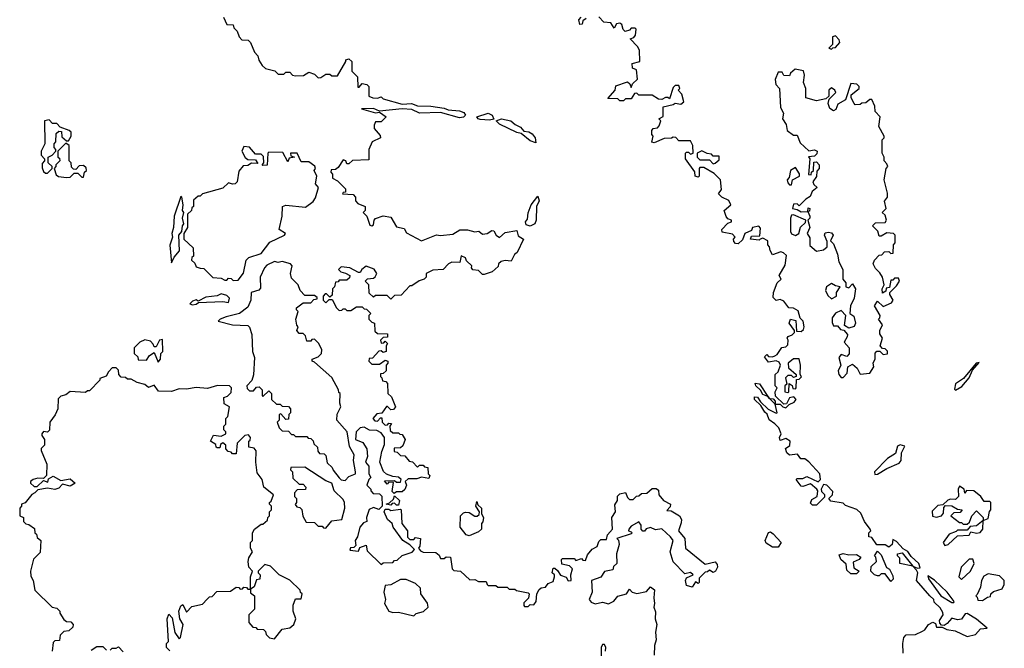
# Model space of a CAD drawing. Extents: x 1980017 to 2252640, y 74400 to 266395.
# Tile 12 of 256: x 2078930 to 2084090, y 100710 to 104005. Entities that reach past the tile are written whole.
import ezdxf

# ---------------------------------------------------------------- set-up
doc = ezdxf.new("R2010")
doc.units = 0

msp = doc.modelspace()

# ---------------------------------------------------------------- linework, layer by layer
at = {"layer": '0CON20XD'}
for points in [[(2079998.3, 104018.3), (2080015, 103980), (2080048.3, 103978.3), (2080051.7, 103961.7), (2080070, 103945), (2080080, 103915), (2080095, 103900), (2080127, 103897), (2080140, 103885), (2080160, 103835), (2080177.5, 103815), (2080183, 103793), (2080200, 103765), (2080218.3, 103748.3), (2080267, 103737), (2080285, 103720), (2080315, 103720), (2080325, 103730), (2080345, 103730), (2080360, 103715), (2080375, 103710), (2080417, 103713), (2080445, 103730), (2080475, 103720), (2080495, 103700), (2080508.3, 103701.7), (2080535, 103720), (2080555, 103720), (2080565, 103710), (2080595, 103710), (2080640, 103785), (2080640, 103795), (2080655, 103800), (2080670, 103785), (2080670, 103735), (2080700, 103705), (2080701.7, 103651.7), (2080708.3, 103651.7), (2080725, 103670), (2080750, 103665), (2080760, 103655), (2080760, 103605), (2080780, 103595), (2080805, 103593.3), (2080825, 103600), (2080835, 103590), (2080935, 103562.5), (2080983.6, 103566.4), (2081013.9, 103553.9), (2081085, 103552.5), (2081155, 103540.8), (2081175, 103532), (2081235, 103526.4), (2081258.2, 103518.2), (2081266.7, 103505), (2081255.3, 103494.7), (2081235, 103491.1), (2081135, 103518.6), (2081025, 103515.6), (2080985, 103534), (2080935, 103537.5), (2080816.1, 103526.1), (2080785, 103540), (2080721.7, 103538.3), (2080795, 103517.5), (2080815, 103520), (2080850, 103495), (2080825, 103470), (2080795, 103470), (2080788.3, 103451.7), (2080787.5, 103435), (2080818.3, 103398.3), (2080820, 103385), (2080777.5, 103365), (2080760, 103325), (2080760, 103270), (2080673.6, 103266.4), (2080655, 103250), (2080645, 103250), (2080640, 103265), (2080625, 103270), (2080599.3, 103230.7), (2080585, 103220), (2080561.7, 103218.3), (2080560, 103205), (2080570, 103195), (2080570, 103175), (2080595, 103160), (2080638.3, 103118.3), (2080638.3, 103101.7), (2080625, 103100), (2080621.7, 103091.7), (2080678.3, 103088.3), (2080690, 103075), (2080690, 103055), (2080701.7, 103041.7), (2080740, 103025), (2080740, 103005), (2080730, 102995), (2080750, 102975), (2080765, 102927.5), (2080775, 102923.8), (2080785, 102930), (2080787.5, 102955), (2080795, 102962.5), (2080835, 102977.5), (2080875, 102970), (2080905, 102920), (2080945, 102910), (2080957, 102887), (2081035, 102846.7), (2081115, 102876.7), (2081135, 102873.3), (2081199.3, 102880.7), (2081236.4, 102903.6), (2081276.4, 102903.6), (2081315, 102893.3), (2081336.4, 102896.4), (2081355, 102880), (2081380, 102885), (2081405, 102900), (2081415, 102898.8), (2081427.5, 102875), (2081445, 102862.5), (2081475, 102890), (2081535, 102900), (2081541.7, 102871.7), (2081570, 102855), (2081537.5, 102785), (2081522.5, 102775), (2081505, 102740), (2081475, 102742.5), (2081453, 102737), (2081440, 102725), (2081438.3, 102711.7), (2081406.4, 102683.6), (2081365, 102670), (2081355, 102670), (2081335, 102690), (2081303.9, 102693.9), (2081297.5, 102705), (2081300, 102715), (2081271.7, 102741.7), (2081266.4, 102756.4), (2081243, 102767), (2081237, 102733), (2081195, 102733.3), (2081177.5, 102725), (2081150, 102695), (2081095, 102692.5), (2081060, 102675), (2081060, 102655), (2081050, 102645), (2081023, 102637), (2080985, 102610), (2080975, 102610), (2080928.3, 102561.7), (2080895, 102560), (2080875, 102540), (2080855, 102560), (2080795, 102560), (2080785, 102550), (2080761.7, 102571.7), (2080760, 102615), (2080740, 102635), (2080753, 102647), (2080785, 102650), (2080793, 102657), (2080802.5, 102675), (2080787.5, 102697.5), (2080745, 102713.3), (2080722.5, 102695), (2080715, 102680), (2080705, 102680), (2080660, 102705), (2080615, 102710), (2080600, 102695), (2080613, 102683), (2080637, 102677)], [(2081898.3, 104011.7), (2081881.7, 103998.3), (2081878.3, 103981.7), (2081865, 103980), (2081860, 104005), (2081871.7, 104018.3)], [(2082167.5, 103865), (2082130, 103905), (2082148.3, 103911.7), (2082157, 103923), (2082160, 103955), (2082155, 103960), (2082135, 103960), (2082125, 103950), (2082103, 103943), (2082093, 103953), (2082085, 103980), (2082075, 103987.5), (2082057, 103983), (2082045, 103960), (2082028.3, 103988.3), (2081991.7, 103991.7), (2081965, 104020)], [(2083185, 103850), (2083191.7, 103858.3), (2083205, 103860), (2083227.5, 103885), (2083225, 103900), (2083205, 103920), (2083190, 103915), (2083190, 103875), (2083170, 103855), (2083185, 103850)], [(2083560, 100685), (2083557.5, 100735), (2083563.6, 100766.4), (2083575, 100780), (2083625, 100782.5), (2083660.7, 100799.3), (2083673, 100807), (2083692.5, 100835), (2083715, 100846.2), (2083730, 100840), (2083735, 100820), (2083765, 100820), (2083788.3, 100808.3), (2083831.7, 100801.7), (2083895, 100772.5), (2083938.3, 100781.7), (2083965, 100812.5), (2084000, 100815), (2083945, 100862.5), (2083895, 100892.5), (2083885, 100890), (2083865, 100863.3), (2083845, 100860), (2083815, 100867.5), (2083790.7, 100839.3), (2083775, 100830), (2083761.7, 100831.7), (2083751.7, 100841.7), (2083750, 100855), (2083770, 100885), (2083767, 100897), (2083753, 100923), (2083721.7, 100951.7), (2083720, 100965), (2083700, 100985), (2083630, 101065), (2083637.5, 101105), (2083630, 101120), (2083610, 101140), (2083542.5, 101155), (2083541.7, 101181.7), (2083530, 101195), (2083530, 101205), (2083555, 101210), (2083610, 101140), (2083635, 101130), (2083648.3, 101131.7), (2083642.5, 101155), (2083602, 101192), (2083585, 101217.5), (2083560.7, 101230.7), (2083525, 101270), (2083505, 101280), (2083502.5, 101255), (2083485, 101240), (2083465, 101252.5), (2083421.7, 101251.7), (2083395, 101290), (2083380, 101295), (2083380, 101315), (2083390, 101325), (2083387.5, 101335), (2083357.5, 101375), (2083338.3, 101418.3), (2083317, 101437), (2083258.3, 101458.3), (2083245, 101470), (2083181.7, 101481.7), (2083170, 101495), (2083190, 101515), (2083191.7, 101531.7), (2083160, 101565), (2083141.7, 101568.3), (2083130, 101545), (2083131.7, 101531.7), (2083147, 101517), (2083148.3, 101501.7), (2083105, 101460), (2083085, 101460), (2083075, 101470), (2083080.7, 101489.3), (2083110, 101505), (2083112.5, 101535), (2083107.5, 101545), (2083075, 101572.5), (2083035, 101557.5), (2083025, 101560), (2083000, 101595), (2083005, 101600), (2083035, 101600), (2083055, 101610), (2083115, 101582.5), (2083127.5, 101595), (2083123.3, 101625), (2083065, 101686.7), (2083045, 101702.5), (2083023.3, 101703.3), (2083007, 101727), (2082965, 101722.5), (2082950, 101735), (2082942.5, 101757.5), (2082966.7, 101773.3), (2082967.5, 101795), (2082945, 101810), (2082915, 101800), (2082912.5, 101815), (2082920, 101835), (2082908.8, 101865), (2082887.5, 101887.5), (2082857, 101907), (2082847, 101937), (2082835, 101947.5), (2082813.3, 101983.3), (2082780, 102015), (2082781.7, 102028.3), (2082796.4, 102026.4), (2082811.7, 102001.7), (2082853.3, 101963.3), (2082895, 101942.5), (2082900, 101945), (2082890, 101990), (2082860, 102020), (2082850, 102030), (2082825, 102040), (2082813, 102063), (2082787.5, 102085), (2082785, 102100), (2082806.4, 102096.4), (2082850, 102030), (2082860, 102020), (2082878.3, 102018.3), (2082890, 102005), (2082890, 101990), (2082915, 101990), (2082930, 101975), (2082945, 101970), (2082962.5, 101987.5), (2082989.3, 102000.7), (2083000, 102015), (2082987.5, 102027.5), (2082965, 102022.5), (2082948.3, 101991.7), (2082935, 101990), (2082891.7, 102031.7), (2082890, 102055), (2082900, 102075), (2082890, 102085), (2082890, 102145), (2082905, 102160), (2082917.5, 102195), (2082910, 102210), (2082895, 102217.5), (2082855, 102210), (2082833, 102237), (2082845, 102250), (2082855, 102240), (2082875, 102237.5), (2082887, 102243), (2082900, 102250), (2082923.6, 102286.4), (2082945, 102290), (2082955, 102300), (2082957.5, 102325), (2082952.5, 102335), (2082957.5, 102345), (2082977.5, 102352.5), (2082990, 102365), (2082990, 102375), (2082962.5, 102415), (2082970, 102435), (2082998.3, 102428.3), (2083001.7, 102371.7), (2083025, 102370), (2083038.3, 102381.7), (2083041.2, 102395), (2083036.7, 102425), (2083020, 102440), (2083009.3, 102479.3), (2082985, 102492.5), (2082960, 102495), (2082935, 102530), (2082915, 102537.5), (2082895, 102533.3), (2082878.3, 102548.3), (2082880, 102575), (2082900, 102625), (2082920, 102645), (2082910, 102665), (2082942.3, 102717.7), (2082948.3, 102768.3), (2082933.6, 102783.6), (2082918.8, 102788.8), (2082875, 102772.5), (2082862.5, 102795), (2082860, 102815), (2082850, 102825), (2082850, 102845), (2082825, 102860), (2082810, 102855), (2082805, 102850), (2082760, 102855), (2082765, 102870), (2082808.3, 102871.7), (2082813, 102913), (2082803, 102923), (2082770, 102915), (2082765, 102900), (2082730, 102885), (2082718.3, 102851.7), (2082695, 102830), (2082681.7, 102831.7), (2082671.7, 102841.7), (2082670, 102855), (2082680, 102865), (2082665, 102880), (2082611.7, 102891.7), (2082610, 102905), (2082641.7, 102938.3), (2082660, 102945), (2082660, 102955), (2082641.7, 102961.7), (2082633, 102973), (2082622.5, 103005), (2082657.5, 103035), (2082646.7, 103056.7), (2082610, 103075), (2082591.7, 103091.7), (2082607.5, 103115), (2082602.5, 103165), (2082569.3, 103199.3), (2082515, 103230), (2082495, 103230), (2082490, 103225), (2082490, 103185), (2082485, 103180), (2082470, 103185), (2082468.3, 103208.3), (2082420, 103275), (2082420, 103305), (2082425, 103310), (2082435, 103310), (2082445, 103300), (2082460, 103305), (2082457.5, 103345), (2082445, 103370), (2082385, 103370), (2082368.3, 103388.3), (2082355, 103390), (2082346.7, 103383.3), (2082308.3, 103381.7), (2082255, 103360), (2082243, 103363), (2082250, 103395), (2082243, 103403), (2082242.5, 103425), (2082250, 103435), (2082271.7, 103438.3), (2082281.7, 103448.3), (2082290, 103475), (2082280, 103485), (2082301.7, 103498.3), (2082301.7, 103548.3), (2082355, 103560), (2082365, 103567.5), (2082395, 103562.5), (2082410, 103575), (2082400, 103615), (2082380, 103635), (2082390, 103645), (2082385, 103660), (2082365, 103660), (2082355, 103650), (2082335, 103590), (2082327.5, 103597.5), (2082315, 103597.5), (2082295, 103587.5), (2082278.3, 103588.3), (2082245, 103610), (2082175, 103610), (2082165, 103620), (2082151.7, 103618.3), (2082135, 103590), (2082105, 103590), (2082095, 103580), (2082075, 103580), (2082065, 103590), (2082011.7, 103591.7), (2082050, 103635), (2082055, 103657.5), (2082115, 103680), (2082128.3, 103668.3), (2082135, 103650), (2082141.7, 103668.3), (2082167, 103693), (2082161.7, 103741.7), (2082141.7, 103751.7), (2082140, 103775), (2082180, 103785), (2082177.5, 103845), (2082167.5, 103865)], [(2083245, 102130), (2083267, 102153), (2083270, 102185), (2083295, 102200), (2083318.3, 102178.3), (2083335, 102147.5), (2083385, 102152.5), (2083406.7, 102185), (2083402.5, 102205), (2083413, 102227), (2083413, 102257), (2083421.7, 102268.3), (2083438.3, 102268.3), (2083455, 102250), (2083477, 102253), (2083478.3, 102268.3), (2083465, 102280), (2083451.7, 102281.7), (2083440, 102295), (2083452.5, 102335), (2083438.3, 102358.3), (2083437.5, 102375), (2083452.5, 102405), (2083430, 102435), (2083438.3, 102441.7), (2083440, 102455), (2083410, 102505), (2083425, 102530), (2083455, 102502.5), (2083498.3, 102521.7), (2083507.5, 102535), (2083490, 102565), (2083490, 102575), (2083525, 102610), (2083540, 102635), (2083535, 102650), (2083515, 102650), (2083505, 102640), (2083495, 102640), (2083488.3, 102601.7), (2083471.7, 102598.3), (2083468.3, 102581.7), (2083451.7, 102571.7), (2083450, 102595), (2083460, 102615), (2083452.5, 102655), (2083438.3, 102678.3), (2083415, 102700), (2083403.3, 102725), (2083410, 102745), (2083435, 102770), (2083448.3, 102771.7), (2083461.7, 102788.3), (2083485, 102790), (2083495, 102780), (2083508.3, 102781.7), (2083510, 102825), (2083517.5, 102835), (2083517.5, 102875), (2083510, 102885), (2083475, 102887.5), (2083445, 102870), (2083435, 102870), (2083427, 102897), (2083400, 102925), (2083415, 102940), (2083465, 102942.5), (2083472.5, 102955), (2083465, 102980), (2083450, 102995), (2083470, 103015), (2083463, 103053), (2083477.5, 103075), (2083477.5, 103095), (2083460, 103165), (2083470, 103225), (2083480, 103235), (2083475, 103250), (2083460, 103265), (2083460, 103285), (2083450, 103305), (2083450, 103375), (2083460, 103385), (2083460, 103395), (2083432.5, 103445), (2083440, 103495), (2083413, 103523), (2083411.7, 103551.7), (2083395, 103587.5), (2083385, 103587.5), (2083365, 103570), (2083343, 103567), (2083335, 103560), (2083308.3, 103558.3), (2083302.5, 103565), (2083287.5, 103595), (2083288.3, 103611.7), (2083330, 103645), (2083330, 103655), (2083317, 103667), (2083285, 103670), (2083257.5, 103585), (2083217, 103563), (2083207.5, 103535), (2083195, 103527.5), (2083175, 103540), (2083167.5, 103565), (2083171.7, 103588.3), (2083206.4, 103623.6), (2083202.5, 103635), (2083185, 103647.5), (2083170, 103635), (2083170, 103605), (2083155, 103590), (2083105, 103580), (2083050, 103595), (2083050, 103645), (2083037.5, 103675), (2083042.5, 103715), (2083037.5, 103737.5), (2082993.6, 103746.4), (2082970, 103725), (2082965, 103710), (2082935, 103712.5), (2082925, 103730), (2082905, 103730), (2082888.3, 103691.7), (2082892.5, 103665), (2082912.5, 103645), (2082917.5, 103545), (2082932.5, 103515), (2082927.5, 103485), (2082947.5, 103455), (2082952.5, 103425), (2082985, 103400), (2083005, 103400), (2083020, 103360), (2083065, 103317.5), (2083095, 103322.5), (2083110, 103315), (2083108.3, 103301.7), (2083095, 103290), (2083063, 103287), (2083070, 103275), (2083063, 103193), (2083078.3, 103191.7), (2083080, 103205), (2083090, 103215), (2083091.7, 103258.3), (2083105, 103260), (2083120, 103245), (2083120, 103225), (2083108.3, 103211.7), (2083106.4, 103183.6), (2083086.7, 103155), (2083091.7, 103141.7), (2083110, 103125), (2083083.3, 103105), (2083072.5, 103077.5), (2083050, 103065), (2083015, 103030), (2083005, 103040), (2082985, 103037.5), (2082980, 103015), (2083005, 103010), (2083025, 102997.5), (2083060, 103000), (2083061.7, 103018.3), (2083070, 103015), (2083068.3, 103001.7), (2083060, 103000), (2083070, 102975), (2083070, 102965), (2083060, 102955), (2083070, 102915), (2083057.5, 102885), (2083071.7, 102861.7), (2083071.7, 102821.7), (2083105, 102792.5), (2083141.7, 102798.3), (2083162.5, 102815), (2083161.7, 102841.7), (2083147.5, 102875), (2083151.7, 102888.3), (2083168.3, 102891.7), (2083185, 102887.5), (2083192.5, 102875), (2083180, 102845), (2083195, 102830), (2083216.4, 102776.4), (2083222.5, 102735), (2083243.3, 102695), (2083243.3, 102645), (2083260, 102625), (2083260, 102605), (2083275, 102600), (2083295, 102620), (2083310, 102595), (2083303.3, 102545), (2083283.3, 102505), (2083280, 102465), (2083301.7, 102451.7), (2083310, 102415), (2083303, 102397), (2083275, 102387.5), (2083251.7, 102401.7), (2083260, 102455), (2083235, 102480), (2083205, 102467.5), (2083187, 102443), (2083187, 102417), (2083195, 102400), (2083215, 102400), (2083231.7, 102381.7), (2083248.3, 102378.3), (2083267.5, 102355), (2083267, 102343), (2083250, 102315), (2083277.5, 102285), (2083277, 102253), (2083265, 102240), (2083235, 102250), (2083222.5, 102235), (2083232.5, 102195), (2083220, 102165), (2083222.5, 102145), (2083235, 102130), (2083245, 102130)], [(2081391.7, 103478.3), (2081342.4, 103482.4), (2081332, 103485), (2081326, 103495), (2081385, 103514.4), (2081406.2, 103505), (2081415, 103483.3), (2081391.7, 103478.3)], [(2079075, 103200), (2079100, 103225), (2079100, 103235), (2079080, 103255), (2079080, 103285), (2079100, 103295), (2079120, 103315), (2079120, 103325), (2079110, 103335), (2079110, 103355), (2079120, 103365), (2079121.7, 103408.3), (2079135, 103420), (2079148.3, 103418.3), (2079151.7, 103391.7), (2079175, 103370), (2079185, 103370), (2079200, 103395), (2079200, 103415), (2079190, 103425), (2079141.7, 103441.7), (2079125, 103460), (2079101.7, 103461.7), (2079085, 103480), (2079060, 103475), (2079062.5, 103355), (2079042.5, 103315), (2079042.5, 103295), (2079060, 103275), (2079060, 103265), (2079048.3, 103251.7), (2079048.3, 103228.3), (2079055, 103210), (2079065, 103200), (2079075, 103200)], [(2081635, 103360), (2081605, 103370.8), (2081558.6, 103408.6), (2081535, 103414.4), (2081445, 103458.1), (2081426.7, 103475), (2081455, 103485.7), (2081504.4, 103474.4), (2081526.7, 103455), (2081555, 103442), (2081571.4, 103421.4), (2081598, 103418), (2081616, 103406), (2081631.2, 103385), (2081635, 103360)], [(2079175, 103177.5), (2079195, 103180), (2079215, 103200), (2079235, 103200), (2079255, 103180), (2079265, 103180), (2079270, 103205), (2079280, 103215), (2079278.3, 103228.3), (2079265, 103240), (2079241.7, 103238.3), (2079225, 103220), (2079211.7, 103221.7), (2079201.7, 103231.7), (2079200, 103255), (2079190, 103265), (2079190, 103345), (2079171.7, 103358.3), (2079130, 103315), (2079130, 103285), (2079138.3, 103278.3), (2079140, 103265), (2079120, 103245), (2079120, 103235), (2079110, 103225), (2079121.7, 103191.7), (2079133, 103183), (2079175, 103177.5)], [(2080048.3, 102638.3), (2080075, 102640), (2080103.6, 102676.4), (2080117.5, 102745), (2080130.7, 102759.3), (2080195, 102780), (2080240.7, 102839.3), (2080317.5, 102875), (2080322.5, 102885), (2080290, 102905), (2080306.2, 102975), (2080307.5, 103025), (2080325, 103033.3), (2080427, 103023), (2080468, 103052), (2080479.5, 103070.4), (2080496.7, 103125), (2080480, 103145), (2080487.5, 103185), (2080472.5, 103215), (2080480, 103225), (2080477, 103237), (2080445, 103260), (2080405, 103260), (2080385, 103306.2), (2080350, 103305), (2080351.7, 103291.7), (2080370, 103285), (2080341.7, 103278.3), (2080335, 103260), (2080308.3, 103308.3), (2080235, 103310), (2080230, 103305), (2080227, 103243), (2080205, 103240), (2080200, 103245), (2080210, 103255), (2080208.3, 103288.3), (2080195, 103300), (2080165, 103300), (2080135, 103337.5), (2080105, 103340), (2080093.3, 103315), (2080112, 103282), (2080125, 103272.5), (2080165, 103270), (2080178.3, 103251.7), (2080145, 103252.5), (2080125, 103240), (2080101.7, 103238.3), (2080078.3, 103211.7), (2080070, 103155), (2080060, 103145), (2080045, 103142.5), (2080025, 103150), (2079995, 103122.5), (2079888.3, 103091.7), (2079875, 103080), (2079865, 103080), (2079841.7, 103058.3), (2079840, 103025), (2079831.7, 103018.3), (2079830, 103005), (2079810, 102985), (2079810, 102915), (2079790, 102885), (2079790, 102855), (2079838.3, 102808.3), (2079840, 102765), (2079831.7, 102758.3), (2079830, 102745), (2079848.3, 102728.3), (2079855, 102710), (2079875, 102702.5), (2079895, 102700), (2079943, 102653), (2079985, 102650), (2080005, 102640), (2080015, 102640), (2080025, 102650), (2080038.3, 102648.3), (2080048.3, 102638.3)], [(2082565, 103250), (2082575, 103252.5), (2082595, 103270), (2082595, 103290), (2082565, 103290), (2082555, 103300), (2082533, 103303), (2082505, 103317.5), (2082480, 103305), (2082480, 103285), (2082495, 103270), (2082545, 103270), (2082565, 103250)], [(2082975, 103140), (2082980, 103165), (2083017.5, 103185), (2083017, 103197), (2082995, 103230), (2082970, 103215), (2082961.7, 103178.3), (2082952.5, 103165), (2082955, 103150), (2082965, 103140), (2082975, 103140)], [(2079725, 102730), (2079739.3, 102760.7), (2079767, 102793), (2079763.3, 102875), (2079780, 102895), (2079782.5, 102925), (2079790, 102935), (2079783.3, 102965), (2079790, 102995), (2079782.5, 103005), (2079787.5, 103035), (2079780, 103075), (2079775, 103077.5), (2079740, 102975), (2079736.7, 102915), (2079727.5, 102885), (2079730, 102865), (2079716.4, 102823.6), (2079725, 102730)], [(2081605, 102922.5), (2081585, 102930), (2081580, 102945), (2081590.7, 102959.3), (2081595, 102992.5), (2081610, 103035), (2081645, 103080), (2081652.5, 103055), (2081638.8, 103025), (2081636.2, 102953.8), (2081630, 102935), (2081605, 102922.5)], [(2082995, 102873.3), (2083012.5, 102885), (2083021.7, 102918.3), (2083048.3, 102941.7), (2083050, 102955), (2082985, 102982.5), (2082975, 102980), (2082970, 102965), (2082970, 102895), (2082975, 102882.5), (2082995, 102873.3)], [(2080635, 101590), (2080655, 101610), (2080690, 101625), (2080690, 101635), (2080680, 101695), (2080682.5, 101725), (2080658.3, 101768.3), (2080646.7, 101845), (2080592.5, 101905), (2080593, 101937), (2080612.5, 101975), (2080607.5, 101995), (2080610, 102045), (2080601.7, 102051.7), (2080600, 102065), (2080565, 102130), (2080475, 102210), (2080462.5, 102215), (2080463.6, 102226.4), (2080495, 102237.5), (2080512.5, 102255), (2080513.3, 102275), (2080498.3, 102308.3), (2080475, 102330), (2080461.7, 102328.3), (2080455, 102320), (2080435, 102320), (2080428.3, 102348.3), (2080415, 102360), (2080395, 102360), (2080382.5, 102375), (2080390, 102395), (2080383, 102403), (2080377.5, 102435), (2080390, 102475), (2080380, 102485), (2080380, 102495), (2080415, 102520), (2080455, 102520), (2080471.7, 102538.3), (2080488.3, 102541.7), (2080488.3, 102548.3), (2080475, 102560), (2080425, 102560), (2080400, 102585), (2080390, 102615), (2080355, 102650), (2080348.8, 102675), (2080357.5, 102715), (2080350, 102725), (2080305, 102736.7), (2080285, 102732.5), (2080265, 102737.5), (2080225, 102717.5), (2080212.5, 102705), (2080190, 102655), (2080191.7, 102598.3), (2080182.5, 102587.5), (2080143.3, 102575), (2080141.5, 102535), (2080125, 102498.8), (2080082.5, 102465), (2080012.7, 102447.3), (2079980, 102435), (2079970, 102425), (2080045, 102406), (2080125, 102402.5), (2080133.6, 102393.6), (2080146, 102355), (2080150.8, 102265), (2080160, 102235), (2080156, 102144), (2080147, 102113), (2080120, 102085), (2080121.7, 102071.7), (2080135, 102060), (2080155, 102060), (2080171.7, 102078.3), (2080185, 102080), (2080200, 102065), (2080200, 102035), (2080205, 102030), (2080235, 102060), (2080250, 102045), (2080250, 102015), (2080275, 101990), (2080295, 101990), (2080305, 101980), (2080338.3, 101978.3), (2080350, 101965), (2080350, 101945), (2080340, 101935), (2080338.3, 101911.7), (2080325, 101910), (2080298.3, 101938.3), (2080290, 101935), (2080290, 101905), (2080280, 101895), (2080290, 101865), (2080305, 101850), (2080338.3, 101848.3), (2080355, 101830), (2080365, 101830), (2080375, 101820), (2080435, 101820), (2080441.7, 101811.7), (2080455, 101810), (2080468.3, 101798.3), (2080471.7, 101781.7), (2080490, 101765), (2080493, 101743), (2080501.7, 101731.7), (2080525, 101730), (2080535, 101720), (2080541.7, 101681.7), (2080568.3, 101658.3), (2080573, 101643), (2080603.6, 101603.6), (2080615, 101592.5), (2080635, 101590)], [(2080637, 102677), (2080660, 102665), (2080658.3, 102651.7), (2080645, 102640), (2080605, 102640), (2080598.3, 102631.7), (2080585, 102630), (2080580, 102605), (2080570, 102595), (2080568.3, 102561.7), (2080555, 102550), (2080538.3, 102568.3), (2080531.7, 102568.3), (2080520, 102555), (2080520, 102535), (2080535, 102520), (2080551.7, 102538.3), (2080568.3, 102538.3), (2080590, 102495), (2080605, 102480), (2080618.3, 102481.7), (2080625, 102490), (2080635, 102490), (2080645, 102480), (2080665, 102480), (2080695, 102500), (2080725, 102500), (2080735, 102490), (2080748.3, 102488.3), (2080770, 102465), (2080760, 102455), (2080760, 102435), (2080775, 102420), (2080790, 102415), (2080791.7, 102371.7), (2080805, 102360), (2080858.3, 102358.3), (2080858.3, 102341.7), (2080835, 102340), (2080820, 102325), (2080825, 102310), (2080838.3, 102311.7), (2080845, 102320), (2080858.3, 102308.3), (2080850, 102295), (2080850, 102265), (2080835, 102260), (2080825, 102270), (2080811.7, 102268.3), (2080778.3, 102231.7), (2080761.7, 102228.3), (2080760, 102215), (2080775, 102200), (2080815, 102200), (2080845, 102220), (2080860, 102215), (2080860, 102205), (2080850, 102195), (2080850, 102165), (2080835, 102150), (2080821.7, 102148.3), (2080820, 102135), (2080828.3, 102128.3), (2080831.7, 102111.7), (2080848.3, 102108.3), (2080858.3, 102098.3), (2080860, 102045), (2080878.3, 102028.3), (2080900, 101975), (2080888.3, 101961.7), (2080875, 101960), (2080858.3, 101978.3), (2080851.7, 101978.3), (2080828.3, 101941.7), (2080801.7, 101938.3), (2080780, 101915), (2080791.7, 101901.7), (2080805, 101900), (2080821.7, 101918.3), (2080828.3, 101918.3), (2080830, 101895), (2080845, 101880), (2080858.3, 101881.7), (2080865, 101890), (2080878.3, 101888.3), (2080870, 101875), (2080871.7, 101851.7), (2080885, 101840), (2080915, 101840), (2080921.7, 101831.7), (2080935, 101830), (2080950, 101805), (2080938.3, 101771.7), (2080925, 101760), (2080891.7, 101758.3), (2080891.7, 101741.7), (2080908.3, 101738.3), (2080925, 101720), (2080948.3, 101718.3), (2080971.7, 101691.7), (2080988.3, 101688.3), (2081015, 101660), (2081025, 101670), (2081045, 101670), (2081051.7, 101661.7), (2081068.3, 101658.3), (2081070, 101625), (2081080, 101615), (2081075, 101600), (2081035, 101607.5), (2081011.7, 101598.3), (2080965, 101597.5), (2080950, 101585), (2080957.5, 101565), (2080948.3, 101541.7), (2080935, 101530), (2080905, 101530), (2080891.7, 101521.7), (2080882.5, 101532.5), (2080888.3, 101578.3), (2080865, 101580), (2080855, 101570), (2080841.7, 101588.3), (2080895, 101590), (2080905, 101580), (2080925, 101580), (2080930, 101595), (2080915, 101607.5), (2080885, 101610), (2080853, 101623), (2080837, 101637), (2080817.5, 101685), (2080828.3, 101741.7), (2080841.7, 101778.3), (2080842.5, 101815), (2080825, 101840), (2080801.7, 101851.7), (2080763, 101853), (2080735, 101870), (2080713.9, 101866.1), (2080692.5, 101845), (2080690, 101805), (2080728.3, 101788.3), (2080750, 101755), (2080752.5, 101715), (2080742.5, 101685), (2080760, 101665), (2080760, 101625), (2080770, 101605), (2080760, 101595), (2080750, 101565), (2080770, 101545), (2080770, 101535), (2080781.7, 101521.7), (2080815, 101520), (2080828.3, 101508.3), (2080830, 101455), (2080811.7, 101438.3), (2080785, 101447.5), (2080761.7, 101438.3), (2080747.5, 101395), (2080750, 101375), (2080731.7, 101368.3), (2080712.5, 101345), (2080700, 101295), (2080687.5, 101275), (2080691.7, 101248.3), (2080681.7, 101238.3), (2080663.9, 101236.1), (2080660, 101225), (2080705, 101220), (2080711.7, 101238.3), (2080745, 101250), (2080751.7, 101221.7), (2080825, 101150), (2080835, 101157.5), (2080885, 101160), (2080895, 101170), (2080908.3, 101171.7), (2080935, 101196.7), (2080986.4, 101213.6), (2080998.3, 101228.3), (2080975, 101252.5), (2080937.5, 101275), (2080887.5, 101345), (2080882.5, 101365), (2080857.5, 101385), (2080840, 101425), (2080845, 101440), (2080865, 101440), (2080875, 101432.5), (2080925, 101440), (2080930, 101435), (2080932.5, 101365), (2080962.5, 101325), (2080963, 101293), (2080975, 101280), (2080995, 101280), (2081005, 101290), (2081030, 101285), (2081027.5, 101245), (2081020, 101235), (2081030.7, 101220.7), (2081045, 101213.3), (2081111.7, 101211.7), (2081128.3, 101198.3), (2081135, 101180), (2081155, 101180), (2081165, 101190), (2081188.3, 101188.3), (2081197, 101127), (2081205, 101117.5), (2081240, 101115), (2081288.3, 101068.3), (2081315, 101070), (2081335, 101060), (2081375, 101060), (2081380, 101045), (2081385, 101040), (2081425, 101040), (2081435, 101030), (2081485, 101030), (2081495, 101020), (2081525, 101020), (2081533, 101013), (2081595, 101000), (2081600, 100995), (2081597, 100973), (2081571.7, 100948.3), (2081572.5, 100935), (2081575, 100930), (2081595, 100930), (2081605, 100940), (2081625, 100937.5), (2081637.5, 100955), (2081640, 100995), (2081651.7, 101018.3), (2081663, 101027), (2081685, 101030), (2081700, 101050), (2081725, 101060), (2081733.3, 101085), (2081732.5, 101095), (2081720, 101105), (2081725, 101130), (2081735, 101130), (2081748.3, 101118.3), (2081763.9, 101093.9), (2081793, 101083), (2081803.9, 101063.9), (2081820, 101065), (2081817.5, 101095), (2081826.4, 101126.4), (2081811.7, 101141.7), (2081771.7, 101151.7), (2081770, 101175), (2081775, 101180), (2081835, 101180), (2081845, 101170), (2081875, 101180), (2081881.7, 101171.7), (2081895, 101170), (2081905, 101200), (2081930.7, 101229.3), (2081956.4, 101243.6), (2081965, 101270), (2081975, 101280), (2082005, 101280), (2082010, 101305), (2082036.7, 101335), (2082032.5, 101395), (2082052.5, 101425), (2082048.3, 101461.7), (2082062.5, 101485), (2082063, 101507), (2082075, 101520), (2082105, 101527.5), (2082115, 101500), (2082125, 101490), (2082145, 101490), (2082161.7, 101508.3), (2082175, 101510), (2082188.3, 101521.7), (2082216.7, 101523.3), (2082245, 101547.5), (2082265, 101547.5), (2082278.3, 101538.3), (2082280, 101515), (2082304, 101484), (2082340, 101465), (2082338.3, 101451.7), (2082321.7, 101431.7), (2082345, 101430), (2082387.5, 101405), (2082397.5, 101385), (2082397, 101367), (2082382.5, 101325), (2082416.2, 101285), (2082420, 101235), (2082521.7, 101151.7), (2082575, 101162.5), (2082585, 101150), (2082586.7, 101135), (2082576.4, 101113.6), (2082565, 101107.5), (2082545, 101120), (2082535, 101110), (2082521.7, 101108.3), (2082491.7, 101078.3), (2082490, 101055), (2082485, 101050), (2082471.7, 101058.3), (2082455, 101030), (2082425, 101040), (2082420, 101065), (2082425, 101080), (2082460, 101095), (2082445, 101107.5), (2082415, 101100), (2082355, 101162.5), (2082338.8, 101215), (2082353.8, 101275), (2082340, 101295), (2082295, 101336.2), (2082261.7, 101331.7), (2082235, 101343.8), (2082213.9, 101336.1), (2082205, 101323.3), (2082195, 101323.3), (2082187.5, 101335), (2082187.5, 101355), (2082175, 101372.5), (2082135, 101350), (2082122.5, 101335), (2082120, 101325), (2082135, 101320), (2082140, 101315), (2082135, 101310), (2082060, 101285), (2082067.5, 101277.5), (2082071.2, 101255), (2082057.5, 101205), (2082060, 101155), (2082041.7, 101138.3), (2082038.3, 101121.7), (2081995, 101112.5), (2081975, 101082.5), (2081927.5, 101065), (2081930, 101005), (2081914, 100965), (2081925, 100951.2), (2081945, 100943.3), (2081985, 100952.5), (2082015, 100942.5), (2082043, 100957), (2082065, 100982.5), (2082110, 100995), (2082125, 101020), (2082140, 101005), (2082165, 100997.5), (2082215, 101007.5), (2082235, 101032.5), (2082257, 101017), (2082252.5, 100975), (2082257.5, 100945), (2082252.5, 100925), (2082261.7, 100901.7), (2082260, 100865), (2082268.8, 100835), (2082262.5, 100795), (2082266.2, 100755), (2082256.7, 100725), (2082255.9, 100674.1)], [(2083185, 102542.5), (2083210, 102555), (2083210, 102575), (2083230, 102605), (2083205, 102610), (2083185, 102622.5), (2083157.5, 102605), (2083152.5, 102585), (2083165, 102560), (2083185, 102542.5)], [(2079835, 102510), (2079855, 102513.8), (2079867, 102523), (2079995, 102527.5), (2080025, 102522.5), (2080030, 102545), (2080015, 102560), (2079985, 102567.5), (2079965, 102557.5), (2079905, 102550), (2079865, 102530), (2079855, 102536.2), (2079835, 102530), (2079822.5, 102515), (2079835, 102510)], [(2079655, 102210), (2079667.5, 102225), (2079670, 102255), (2079680, 102265), (2079678.3, 102328.3), (2079662.5, 102325), (2079645, 102290), (2079635, 102290), (2079630, 102305), (2079615, 102320), (2079585, 102327.5), (2079560, 102315), (2079530, 102285), (2079530, 102255), (2079548.3, 102238.3), (2079551.7, 102221.7), (2079595, 102220), (2079610, 102245), (2079635, 102260), (2079655, 102210)], [(2082955, 102050), (2082960, 102055), (2082961.7, 102098.3), (2082978.3, 102088.3), (2082981.7, 102071.7), (2082995, 102070), (2083000, 102075), (2083001.7, 102118.3), (2083015, 102120), (2083027, 102133), (2083020, 102145), (2083022.5, 102195), (2083015, 102227.5), (2082985, 102227.5), (2082957.5, 102205), (2082959.3, 102179.3), (2083000, 102145), (2083000, 102135), (2082985, 102130), (2082975, 102140), (2082955, 102140), (2082943, 102127), (2082950, 102095), (2082940, 102085), (2082940, 102055), (2082955, 102050)], [(2079717, 100697), (2079700, 100715), (2079700, 100735), (2079710, 100745), (2079702.5, 100865), (2079711.7, 100888.3), (2079729.5, 100869.6), (2079743, 100793), (2079765, 100760), (2079772.5, 100767.5), (2079787.5, 100835), (2079768.8, 100865), (2079764.2, 100905), (2079775, 100932.5), (2079785, 100940), (2079805, 100900), (2079831.7, 100928.3), (2079888.3, 100941.7), (2079911.7, 100968.3), (2079925, 100980), (2079938.3, 100981.7), (2079963, 101007), (2080035, 101010), (2080065, 101030), (2080078.3, 101028.3), (2080085, 101020), (2080098.3, 101021.7), (2080105, 101030), (2080118.3, 101028.3), (2080125, 101020), (2080140, 101020), (2080140, 101085), (2080150, 101115), (2080130, 101135), (2080127.5, 101165), (2080130, 101185), (2080150, 101215), (2080140, 101235), (2080140, 101265), (2080150, 101275), (2080150, 101315), (2080160, 101335), (2080195, 101360), (2080205, 101360), (2080228.3, 101381.7), (2080230, 101395), (2080240, 101405), (2080240, 101425), (2080250, 101435), (2080250, 101455), (2080240, 101465), (2080240, 101475), (2080248.3, 101481.7), (2080260, 101515), (2080210, 101555), (2080200, 101595), (2080175, 101630), (2080167.5, 101685), (2080170, 101745), (2080158.3, 101758.3), (2080130, 101765), (2080130, 101795), (2080138.3, 101801.7), (2080140, 101815), (2080128.3, 101828.3), (2080110, 101825), (2080070, 101785), (2080065, 101730), (2080045, 101730), (2080038.3, 101738.3), (2080021.7, 101741.7), (2080010, 101755), (2080010, 101775), (2079995, 101787.5), (2079981.7, 101778.3), (2079978.3, 101761.7), (2079965, 101760), (2079960, 101765), (2079958.3, 101778.3), (2079930, 101795), (2079945, 101827.5), (2079985, 101822.5), (2080010, 101835), (2080010, 101845), (2080000, 101855), (2080000, 101875), (2080010, 101885), (2080010, 101915), (2080020, 101925), (2080030, 101975), (2080001.7, 101991.7), (2080000, 102025), (2080018.3, 102031.7), (2080038.3, 102051.7), (2080040, 102075), (2080030, 102085), (2079967, 102087), (2079915, 102072.5), (2079855, 102076.7), (2079805, 102067.5), (2079765, 102070), (2079725, 102056.7), (2079657, 102057), (2079635, 102090), (2079605, 102077.5), (2079585, 102092.5), (2079545, 102102.5), (2079515, 102120), (2079495, 102120), (2079485, 102130), (2079461.7, 102131.7), (2079450, 102145), (2079448.3, 102168.3), (2079435, 102180), (2079415, 102180), (2079395, 102160), (2079383, 102137), (2079350, 102125), (2079350, 102115), (2079295, 102060), (2079285, 102060), (2079275, 102050), (2079195, 102056.7), (2079171.7, 102038.3), (2079145, 102032.5), (2079131.7, 102018.3), (2079130, 101965), (2079116.1, 101933.9), (2079087.5, 101895), (2079087, 101853), (2079075, 101842.5), (2079055, 101846.7), (2079046.7, 101835), (2079046.7, 101825), (2079060, 101805), (2079060, 101775), (2079042.5, 101757.5), (2079043, 101747), (2079072.5, 101675), (2079070, 101615), (2079055, 101600), (2079025, 101602.5), (2079000, 101595), (2078987.5, 101585), (2078987.5, 101575), (2079005, 101557.5), (2079021.7, 101558.3), (2079055, 101590), (2079078.3, 101581.7), (2079081.7, 101598.3), (2079105, 101612.5), (2079145, 101590), (2079195, 101597.5), (2079220, 101575), (2079195, 101560), (2079155, 101570), (2079135, 101550), (2079115, 101542.5), (2079075, 101550), (2079025, 101540), (2079010, 101525), (2078993.6, 101516.4), (2078958.3, 101471.7), (2078940, 101465), (2078940, 101455), (2078930, 101445), (2078930, 101405), (2078950, 101395), (2078950, 101375), (2078961.7, 101361.7), (2078978.3, 101358.3), (2079008.3, 101338.3), (2079010, 101315), (2079018.3, 101308.3), (2079021.7, 101291.7), (2079040, 101275), (2079037, 101213), (2079003, 101177), (2078987.5, 101115), (2078988.3, 101088.3), (2079000, 101065), (2079010, 101015), (2079100, 100925), (2079125, 100920), (2079140, 100905), (2079140, 100895), (2079161.7, 100861.7), (2079175, 100850), (2079198.3, 100848.3), (2079210, 100835), (2079208.3, 100821.7), (2079188.3, 100801.7), (2079161.7, 100798.3), (2079141.7, 100778.3), (2079138.3, 100751.7), (2079115, 100750), (2079105, 100740), (2079100, 100695)], [(2083835, 102063.3), (2083868.1, 102081.9), (2083905, 102127.5), (2083922.5, 102167.5), (2083957.5, 102207.5), (2083943.3, 102205), (2083876.1, 102123.9), (2083834.1, 102095.9), (2083828.3, 102068.3), (2083835, 102063.3)], [(2083411.7, 101621.7), (2083425, 101622.5), (2083475, 101653.3), (2083539.3, 101680.7), (2083548.8, 101695), (2083550.8, 101735), (2083569.5, 101769.6), (2083545, 101775.8), (2083530.5, 101769.6), (2083519.2, 101730.8), (2083477.5, 101705), (2083410, 101635), (2083411.7, 101621.7)], [(2080535, 101340), (2080565, 101377.5), (2080617.5, 101385), (2080633.3, 101445), (2080632.5, 101475), (2080625, 101490), (2080577.5, 101535), (2080566.2, 101576.2), (2080535, 101587.5), (2080425, 101660), (2080351.7, 101658.3), (2080350, 101645), (2080360, 101635), (2080361.7, 101601.7), (2080395, 101570), (2080415, 101570), (2080430, 101555), (2080428.3, 101541.7), (2080385, 101540), (2080370, 101525), (2080370, 101505), (2080380, 101495), (2080380, 101475), (2080373, 101463), (2080381.7, 101451.7), (2080398.3, 101448.3), (2080408.3, 101438.3), (2080413, 101403), (2080431.7, 101371.7), (2080475, 101370), (2080495, 101350), (2080515, 101350), (2080521.7, 101341.7), (2080535, 101340)], [(2083895, 101360), (2083908.3, 101371.7), (2083920, 101405), (2083945, 101430), (2083980, 101395), (2083980, 101380), (2084005, 101390), (2084013, 101427), (2084020, 101435), (2084020, 101475), (2084015, 101480), (2083985, 101480), (2083967.5, 101505), (2083930, 101535), (2083892.5, 101537.5), (2083883, 101523), (2083880, 101545), (2083855, 101560), (2083847.5, 101545), (2083850, 101505), (2083835, 101490), (2083808.3, 101491.7), (2083793.9, 101486.1), (2083768.3, 101461.7), (2083741.7, 101458.3), (2083711.7, 101428.3), (2083713.3, 101403.3), (2083735, 101397.5), (2083760, 101405), (2083771.7, 101418.3), (2083772.5, 101447.5), (2083781.7, 101458.3), (2083815, 101457.5), (2083845, 101440), (2083870, 101435), (2083858.3, 101421.7), (2083825, 101420), (2083810, 101405), (2083855, 101370), (2083865, 101370), (2083875, 101360), (2083895, 101360)], [(2080915, 101460), (2080905, 101460), (2080895, 101470), (2080881.7, 101468.3), (2080875, 101460), (2080850, 101465), (2080868.3, 101471.7), (2080888.3, 101491.7), (2080895, 101510), (2080920, 101485), (2080915, 101460)], [(2081285, 101300), (2081270, 101305), (2081237.5, 101345), (2081240, 101405), (2081255, 101420), (2081267, 101423), (2081285, 101422.5), (2081315, 101402.5), (2081327.5, 101402.5), (2081338.3, 101411.7), (2081340, 101425), (2081320, 101455), (2081325, 101480), (2081331.7, 101461.7), (2081350, 101445), (2081350, 101415), (2081360, 101395), (2081357, 101373), (2081350, 101365), (2081350, 101335), (2081335, 101320), (2081285, 101300)], [(2083778.3, 101248.3), (2083795, 101253.3), (2083845, 101300), (2083905, 101302.5), (2083915, 101320), (2083945, 101313.8), (2083963.6, 101316.4), (2083977.5, 101335), (2083980, 101380), (2083945, 101352.5), (2083911.7, 101348.3), (2083895, 101330), (2083845, 101330), (2083838.3, 101321.7), (2083801.7, 101308.3), (2083770, 101265), (2083778.3, 101248.3)], [(2082905, 101240), (2082875, 101240), (2082841.7, 101261.7), (2082837.5, 101275), (2082855, 101317.5), (2082865, 101320), (2082879.3, 101309.3), (2082920, 101265), (2082905, 101240)], [(2083315, 101100), (2083285, 101100), (2083265, 101120), (2083261.7, 101151.7), (2083232.5, 101175), (2083225, 101200), (2083245, 101207.5), (2083275, 101200), (2083315, 101202.5), (2083338.3, 101188.3), (2083330, 101175), (2083298.3, 101161.7), (2083301.7, 101131.7), (2083330, 101115), (2083315, 101100)], [(2083495, 101060), (2083465, 101100), (2083445, 101100), (2083435, 101090), (2083425, 101090), (2083410, 101095), (2083390, 101115), (2083391.7, 101138.3), (2083420, 101165), (2083417, 101187), (2083410, 101195), (2083425, 101220), (2083445, 101200), (2083473.3, 101133.3), (2083487.5, 101125), (2083505, 101090), (2083507.5, 101072.5), (2083495, 101060)], [(2080265, 100760), (2080305, 100810), (2080345, 100817.5), (2080367.5, 100835), (2080377.5, 100865), (2080362.5, 100905), (2080363.9, 100936.1), (2080375, 100970), (2080405, 100970), (2080410, 100995), (2080401.7, 101001.7), (2080400, 101015), (2080345, 101067.5), (2080290, 101095), (2080245, 101140), (2080215, 101150), (2080180, 101115), (2080180, 101105), (2080190, 101095), (2080188.3, 101071.7), (2080171.7, 101068.3), (2080158.3, 101031.7), (2080140, 101020), (2080140, 101000), (2080160, 100985), (2080160, 100915), (2080130, 100885), (2080130, 100845), (2080151.7, 100821.7), (2080168.3, 100818.3), (2080175, 100810), (2080208.3, 100808.3), (2080218.3, 100798.3), (2080221.7, 100781.7), (2080240, 100765), (2080265, 100760)], [(2083865, 101070), (2083913.3, 101115), (2083932.5, 101155), (2083925, 101176.7), (2083905, 101177.5), (2083863.8, 101135), (2083852.5, 101085), (2083865, 101070)], [(2083825, 100950), (2083826.7, 100955), (2083790, 101005), (2083725, 101066.7), (2083690, 101090), (2083693.3, 101075), (2083757.5, 100985), (2083815, 100950), (2083825, 100950)], [(2083975, 100960), (2084001.7, 100978.3), (2084018.3, 100981.7), (2084020, 100995), (2084033, 101007), (2084078.3, 101021.7), (2084090, 101045), (2084090, 101065), (2084065, 101090), (2084005, 101100), (2083982.7, 101087.3), (2083971.2, 101065), (2083965, 101030), (2083948.3, 100991.7), (2083940, 100985), (2083948.3, 100978.3), (2083951.7, 100961.7), (2083975, 100960)], [(2080995, 100880), (2081008.3, 100891.7), (2081047, 100903), (2081070, 100925), (2081067, 100947), (2081032.5, 100995), (2081030, 101025), (2081005, 101050), (2080955, 101070), (2080925, 101070), (2080875, 101042.5), (2080845, 101040), (2080837.5, 101005), (2080847.5, 100965), (2080842.5, 100945), (2080863.8, 100905), (2080885, 100897.5), (2080915, 100900), (2080995, 100880)], [(2082000, 100695), (2082002.5, 100715), (2081995, 100730), (2081985, 100730), (2081977.5, 100715), (2081977.5, 100645)], [(2079305, 100700), (2079335, 100720), (2079365, 100720), (2079385, 100700)], [(2079405, 100700), (2079415, 100710), (2079435, 100710), (2079448.3, 100718.3), (2079471.7, 100691.7)]]:
    msp.add_lwpolyline(points, dxfattribs=at)

doc.saveas('drawing.dxf')
